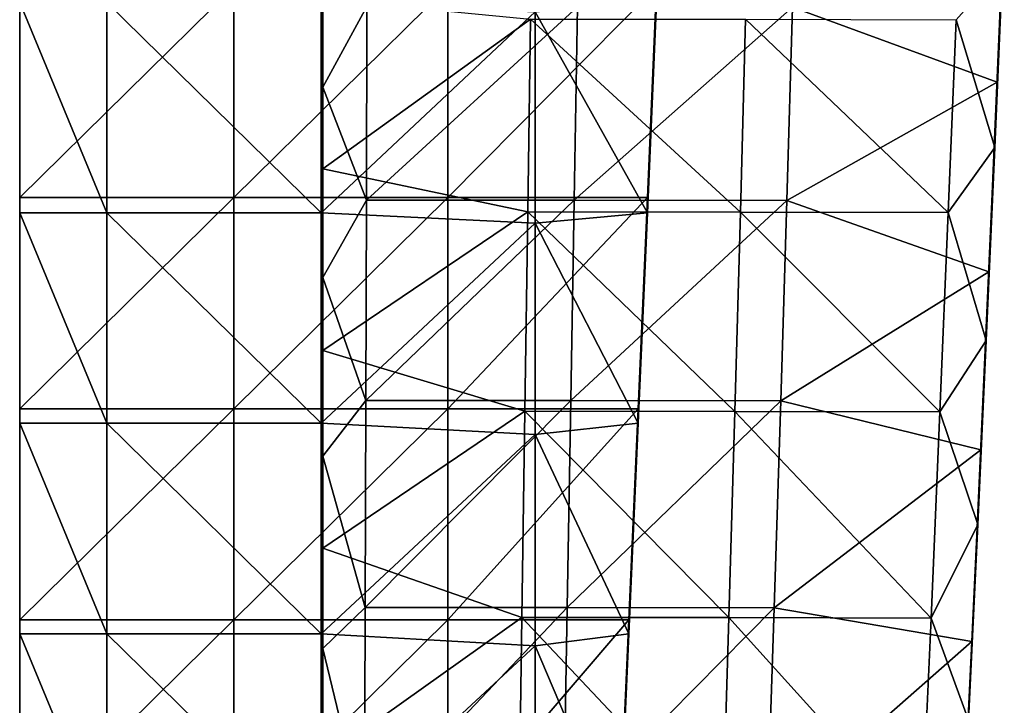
# Model space of a CAD drawing. Header units: millimetres. Extents: x -222 to 222, y 0 to 856.
# Tile 5 of 27: x -219 to -162, y 202 to 241. Entities that reach past the tile are written whole.
import ezdxf

# ---------------------------------------------------------------- set-up
doc = ezdxf.new("R2010")
doc.units = ezdxf.units.MM
doc.header["$LTSCALE"] = 65.185185
for name, color, linetype in [('41', 7, 'CONTINUOUS'), ('42', 7, 'CONTINUOUS'), ('43', 7, 'CONTINUOUS'), ('44', 7, 'CONTINUOUS'), ('47', 7, 'CONTINUOUS'), ('48', 7, 'CONTINUOUS'), ('49', 7, 'CONTINUOUS'), ('50', 7, 'CONTINUOUS')]:
    doc.layers.add(name, color=color, linetype=linetype)

msp = doc.modelspace()

# ---------------------------------------------------------------- linework, layer by layer
at = {"layer": '41', "linetype": 'Continuous'}
for points in [[(-162.128, 244.106, -452.631), (-162.57, 233.752, -453.653), (-164.795, 241.105, -452.923), (-162.128, 244.106, -452.631)], [(-201.25, 242.302, -452.811), (-189.302, 241.139, -452.924), (-201.25, 232.526, -453.783), (-201.25, 242.302, -452.811)], [(-189.302, 241.139, -452.924), (-189.453, 230.05, -454.036), (-201.25, 232.526, -453.783), (-189.302, 241.139, -452.924)], [(-189.302, 241.139, -452.924), (-177.207, 230.037, -454.035), (-189.453, 230.05, -454.036), (-189.302, 241.139, -452.924)], [(-176.91, 241.126, -452.923), (-177.207, 230.037, -454.035), (-189.302, 241.139, -452.924), (-176.91, 241.126, -452.923)], [(-176.91, 241.126, -452.923), (-165.241, 230.015, -454.035), (-177.207, 230.037, -454.035), (-176.91, 241.126, -452.923)], [(-164.795, 241.105, -452.923), (-165.241, 230.015, -454.035), (-176.91, 241.126, -452.923), (-164.795, 241.105, -452.923)], [(-164.795, 241.105, -452.923), (-162.57, 233.752, -453.653), (-165.241, 230.015, -454.035), (-164.795, 241.105, -452.923)], [(-162.57, 233.752, -453.653), (-163.063, 222.646, -454.804), (-165.241, 230.015, -454.035), (-162.57, 233.752, -453.653)], [(-201.25, 232.526, -453.783), (-189.453, 230.05, -454.036), (-201.25, 222.069, -454.871), (-201.25, 232.526, -453.783)], [(-189.453, 230.05, -454.036), (-189.614, 218.573, -455.245), (-201.25, 222.069, -454.871), (-189.453, 230.05, -454.036)], [(-189.453, 230.05, -454.036), (-177.527, 218.56, -455.244), (-189.614, 218.573, -455.245), (-189.453, 230.05, -454.036)], [(-177.207, 230.037, -454.035), (-177.527, 218.56, -455.244), (-189.453, 230.05, -454.036), (-177.207, 230.037, -454.035)], [(-177.207, 230.037, -454.035), (-165.721, 218.538, -455.243), (-177.527, 218.56, -455.244), (-177.207, 230.037, -454.035)], [(-165.241, 230.015, -454.035), (-165.721, 218.538, -455.243), (-177.207, 230.037, -454.035), (-165.241, 230.015, -454.035)], [(-165.241, 230.015, -454.035), (-163.063, 222.646, -454.804), (-165.721, 218.538, -455.243), (-165.241, 230.015, -454.035)], [(-163.063, 222.646, -454.804), (-163.548, 212.06, -455.949), (-165.721, 218.538, -455.243), (-163.063, 222.646, -454.804)], [(-201.25, 222.069, -454.871), (-189.614, 218.573, -455.245), (-201.25, 210.691, -456.107), (-201.25, 222.069, -454.871)], [(-189.614, 218.573, -455.245), (-189.784, 206.71, -456.55), (-201.25, 210.691, -456.107), (-189.614, 218.573, -455.245)], [(-189.614, 218.573, -455.245), (-177.87, 206.697, -456.55), (-189.784, 206.71, -456.55), (-189.614, 218.573, -455.245)], [(-177.527, 218.56, -455.244), (-177.87, 206.697, -456.55), (-189.614, 218.573, -455.245), (-177.527, 218.56, -455.244)], [(-177.527, 218.56, -455.244), (-166.235, 206.675, -456.549), (-177.87, 206.697, -456.55), (-177.527, 218.56, -455.244)], [(-165.721, 218.538, -455.243), (-166.235, 206.675, -456.549), (-177.527, 218.56, -455.244), (-165.721, 218.538, -455.243)], [(-165.721, 218.538, -455.243), (-163.548, 212.06, -455.949), (-166.235, 206.675, -456.549), (-165.721, 218.538, -455.243)], [(-163.548, 212.06, -455.949), (-164.081, 200.789, -457.216), (-166.235, 206.675, -456.549), (-163.548, 212.06, -455.949)], [(-201.25, 210.691, -456.107), (-189.784, 206.71, -456.55), (-201.25, 198.548, -457.48), (-201.25, 210.691, -456.107)], [(-189.784, 206.71, -456.55), (-189.964, 194.46, -457.953), (-201.25, 198.548, -457.48), (-189.784, 206.71, -456.55)], [(-189.784, 206.71, -456.55), (-178.236, 194.447, -457.952), (-189.964, 194.46, -457.953), (-189.784, 206.71, -456.55)], [(-177.87, 206.697, -456.55), (-178.236, 194.447, -457.952), (-189.784, 206.71, -456.55), (-177.87, 206.697, -456.55)], [(-177.87, 206.697, -456.55), (-166.783, 194.426, -457.952), (-178.236, 194.447, -457.952), (-177.87, 206.697, -456.55)], [(-166.235, 206.675, -456.549), (-166.783, 194.426, -457.952), (-177.87, 206.697, -456.55), (-166.235, 206.675, -456.549)], [(-166.235, 206.675, -456.549), (-164.081, 200.789, -457.216), (-166.783, 194.426, -457.952), (-166.235, 206.675, -456.549)]]:
    msp.add_3dface(points, dxfattribs=at)
at = {"layer": '42', "linetype": 'Continuous'}
for points in [[(-162.018, 247.469, -413.154), (-162.438, 237.506, -414.538), (-162.254, 241.77, -416.457), (-162.018, 247.469, -413.154)], [(-162.57, 233.752, -453.653), (-162.128, 244.106, -452.631), (-162.254, 241.324, -440.968), (-162.57, 233.752, -453.653)], [(-162.254, 241.77, -416.457), (-162.438, 237.506, -414.538), (-162.734, 230.636, -418.015), (-162.254, 241.77, -416.457)], [(-162.254, 241.77, -416.457), (-162.734, 230.636, -418.015), (-162.254, 241.556, -428.578), (-162.254, 241.77, -416.457)], [(-162.254, 241.556, -428.578), (-162.734, 230.636, -418.015), (-162.734, 230.436, -429.987), (-162.254, 241.556, -428.578)], [(-162.254, 241.556, -428.578), (-162.734, 230.436, -429.987), (-162.254, 241.324, -440.968), (-162.254, 241.556, -428.578)], [(-162.57, 233.752, -453.653), (-162.254, 241.324, -440.968), (-162.734, 230.22, -442.231), (-162.57, 233.752, -453.653)], [(-162.254, 241.324, -440.968), (-162.734, 230.436, -429.987), (-162.734, 230.22, -442.231), (-162.254, 241.324, -440.968)], [(-162.438, 237.506, -414.538), (-162.915, 226.596, -416.124), (-162.734, 230.636, -418.015), (-162.438, 237.506, -414.538)], [(-163.063, 222.646, -454.804), (-162.57, 233.752, -453.653), (-162.734, 230.22, -442.231), (-163.063, 222.646, -454.804)], [(-162.734, 230.636, -418.015), (-162.915, 226.596, -416.124), (-163.25, 219.116, -419.703), (-162.734, 230.636, -418.015)], [(-162.734, 230.636, -418.015), (-163.25, 219.116, -419.703), (-162.734, 230.436, -429.987), (-162.734, 230.636, -418.015)], [(-162.734, 230.436, -429.987), (-163.25, 219.116, -419.703), (-163.25, 218.931, -431.515), (-162.734, 230.436, -429.987)], [(-162.734, 230.436, -429.987), (-163.25, 218.931, -431.515), (-162.734, 230.22, -442.231), (-162.734, 230.436, -429.987)], [(-163.063, 222.646, -454.804), (-162.734, 230.22, -442.231), (-163.25, 218.729, -443.601), (-163.063, 222.646, -454.804)], [(-162.734, 230.22, -442.231), (-163.25, 218.931, -431.515), (-163.25, 218.729, -443.601), (-162.734, 230.22, -442.231)], [(-162.915, 226.596, -416.124), (-163.378, 216.358, -417.675), (-163.25, 219.116, -419.703), (-162.915, 226.596, -416.124)], [(-163.548, 212.06, -455.949), (-163.063, 222.646, -454.804), (-163.25, 218.729, -443.601), (-163.548, 212.06, -455.949)], [(-163.25, 219.116, -419.703), (-163.378, 216.358, -417.675), (-163.801, 207.21, -421.523), (-163.25, 219.116, -419.703)], [(-163.25, 219.116, -419.703), (-163.801, 207.21, -421.523), (-163.25, 218.931, -431.515), (-163.25, 219.116, -419.703)], [(-163.25, 218.931, -431.515), (-163.801, 207.21, -421.523), (-163.801, 207.039, -433.163), (-163.25, 218.931, -431.515)], [(-163.25, 218.931, -431.515), (-163.801, 207.039, -433.163), (-163.25, 218.729, -443.601), (-163.25, 218.931, -431.515)], [(-163.548, 212.06, -455.949), (-163.25, 218.729, -443.601), (-163.801, 206.851, -445.077), (-163.548, 212.06, -455.949)], [(-163.25, 218.729, -443.601), (-163.801, 207.039, -433.163), (-163.801, 206.851, -445.077), (-163.25, 218.729, -443.601)], [(-163.378, 216.358, -417.675), (-163.891, 205.325, -419.408), (-163.801, 207.21, -421.523), (-163.378, 216.358, -417.675)], [(-164.081, 200.789, -457.216), (-163.548, 212.06, -455.949), (-163.801, 206.851, -445.077), (-164.081, 200.789, -457.216)], [(-163.801, 207.21, -421.523), (-163.891, 205.325, -419.408), (-164.388, 194.917, -423.473), (-163.801, 207.21, -421.523)], [(-163.801, 207.21, -421.523), (-164.388, 194.917, -423.473), (-163.801, 207.039, -433.163), (-163.801, 207.21, -421.523)], [(-163.801, 207.039, -433.163), (-164.388, 194.917, -423.473), (-164.388, 194.761, -434.932), (-163.801, 207.039, -433.163)], [(-163.801, 207.039, -433.163), (-164.388, 194.761, -434.932), (-163.801, 206.851, -445.077), (-163.801, 207.039, -433.163)], [(-164.081, 200.789, -457.216), (-163.801, 206.851, -445.077), (-164.388, 194.587, -446.659), (-164.081, 200.789, -457.216)], [(-163.801, 206.851, -445.077), (-164.388, 194.761, -434.932), (-164.388, 194.587, -446.659), (-163.801, 206.851, -445.077)], [(-163.891, 205.325, -419.408), (-164.465, 193.362, -421.352), (-164.388, 194.917, -423.473), (-163.891, 205.325, -419.408)]]:
    msp.add_3dface(points, dxfattribs=at)
at = {"layer": '43', "linetype": 'Continuous'}
for points in [[(-201.25, 247.22, -413.195), (-201.25, 237.215, -414.587), (-198.707, 241.856, -413.933), (-201.25, 247.22, -413.195)], [(-162.438, 237.506, -414.538), (-162.018, 247.469, -413.154), (-174.203, 241.835, -413.932), (-162.438, 237.506, -414.538)], [(-198.707, 241.856, -413.933), (-201.25, 237.215, -414.587), (-198.741, 230.719, -415.524), (-198.707, 241.856, -413.933)], [(-198.707, 241.856, -413.933), (-198.741, 230.719, -415.524), (-186.595, 241.85, -413.933), (-198.707, 241.856, -413.933)], [(-186.595, 241.85, -413.933), (-198.741, 230.719, -415.524), (-186.778, 230.713, -415.524), (-186.595, 241.85, -413.933)], [(-186.595, 241.85, -413.933), (-186.778, 230.713, -415.524), (-174.203, 241.835, -413.932), (-186.595, 241.85, -413.933)], [(-174.203, 241.835, -413.932), (-186.778, 230.713, -415.524), (-174.532, 230.698, -415.524), (-174.203, 241.835, -413.932)], [(-162.438, 237.506, -414.538), (-174.203, 241.835, -413.932), (-174.532, 230.698, -415.524), (-162.438, 237.506, -414.538)], [(-162.915, 226.596, -416.124), (-162.438, 237.506, -414.538), (-174.532, 230.698, -415.524), (-162.915, 226.596, -416.124)], [(-201.25, 237.215, -414.587), (-201.25, 226.266, -416.181), (-198.741, 230.719, -415.524), (-201.25, 237.215, -414.587)], [(-198.741, 230.719, -415.524), (-201.25, 226.266, -416.181), (-198.776, 219.196, -417.248), (-198.741, 230.719, -415.524)], [(-198.741, 230.719, -415.524), (-198.776, 219.196, -417.248), (-186.778, 230.713, -415.524), (-198.741, 230.719, -415.524)], [(-186.778, 230.713, -415.524), (-198.776, 219.196, -417.248), (-186.974, 219.19, -417.248), (-186.778, 230.713, -415.524)], [(-186.778, 230.713, -415.524), (-186.974, 219.19, -417.248), (-174.532, 230.698, -415.524), (-186.778, 230.713, -415.524)], [(-174.532, 230.698, -415.524), (-186.974, 219.19, -417.248), (-174.887, 219.175, -417.247), (-174.532, 230.698, -415.524)], [(-162.915, 226.596, -416.124), (-174.532, 230.698, -415.524), (-174.887, 219.175, -417.247), (-162.915, 226.596, -416.124)], [(-201.25, 226.266, -416.181), (-201.25, 215.996, -417.739), (-198.776, 219.196, -417.248), (-201.25, 226.266, -416.181)], [(-163.378, 216.358, -417.675), (-162.915, 226.596, -416.124), (-174.887, 219.175, -417.247), (-163.378, 216.358, -417.675)], [(-198.776, 219.196, -417.248), (-201.25, 215.996, -417.739), (-198.813, 207.286, -419.104), (-198.776, 219.196, -417.248)], [(-198.776, 219.196, -417.248), (-198.813, 207.286, -419.104), (-186.974, 219.19, -417.248), (-198.776, 219.196, -417.248)], [(-186.974, 219.19, -417.248), (-198.813, 207.286, -419.104), (-187.182, 207.28, -419.104), (-186.974, 219.19, -417.248)], [(-186.974, 219.19, -417.248), (-187.182, 207.28, -419.104), (-174.887, 219.175, -417.247), (-186.974, 219.19, -417.248)], [(-174.887, 219.175, -417.247), (-187.182, 207.28, -419.104), (-175.268, 207.265, -419.103), (-174.887, 219.175, -417.247)], [(-163.378, 216.358, -417.675), (-174.887, 219.175, -417.247), (-175.268, 207.265, -419.103), (-163.378, 216.358, -417.675)], [(-201.25, 215.996, -417.739), (-201.25, 204.93, -419.48), (-198.813, 207.286, -419.104), (-201.25, 215.996, -417.739)], [(-163.891, 205.325, -419.408), (-163.378, 216.358, -417.675), (-175.268, 207.265, -419.103), (-163.891, 205.325, -419.408)], [(-198.813, 207.286, -419.104), (-201.25, 204.93, -419.48), (-198.851, 194.991, -421.093), (-198.813, 207.286, -419.104)], [(-198.813, 207.286, -419.104), (-198.851, 194.991, -421.093), (-187.182, 207.28, -419.104), (-198.813, 207.286, -419.104)], [(-187.182, 207.28, -419.104), (-198.851, 194.991, -421.093), (-187.403, 194.985, -421.092), (-187.182, 207.28, -419.104)], [(-187.182, 207.28, -419.104), (-187.403, 194.985, -421.092), (-175.268, 207.265, -419.103), (-187.182, 207.28, -419.104)], [(-175.268, 207.265, -419.103), (-187.403, 194.985, -421.092), (-175.674, 194.97, -421.092), (-175.268, 207.265, -419.103)], [(-163.891, 205.325, -419.408), (-175.268, 207.265, -419.103), (-175.674, 194.97, -421.092), (-163.891, 205.325, -419.408)], [(-164.465, 193.362, -421.352), (-163.891, 205.325, -419.408), (-175.674, 194.97, -421.092), (-164.465, 193.362, -421.352)], [(-201.25, 204.93, -419.48), (-201.25, 192.934, -421.432), (-198.851, 194.991, -421.093), (-201.25, 204.93, -419.48)]]:
    msp.add_3dface(points, dxfattribs=at)
at = {"layer": '44', "linetype": 'Continuous'}
for points in [[(-201.25, 237.215, -414.587), (-201.25, 247.22, -413.195), (-201.25, 241.649, -425.892), (-201.25, 237.215, -414.587)], [(-201.25, 242.302, -452.811), (-201.25, 232.526, -453.783), (-201.25, 241.191, -450.4), (-201.25, 242.302, -452.811)], [(-201.25, 237.215, -414.587), (-201.25, 241.649, -425.892), (-201.25, 230.527, -427.332), (-201.25, 237.215, -414.587)], [(-201.25, 241.419, -438.282), (-201.25, 230.312, -439.577), (-201.25, 241.649, -425.892), (-201.25, 241.419, -438.282)], [(-201.25, 241.649, -425.892), (-201.25, 230.312, -439.577), (-201.25, 230.527, -427.332), (-201.25, 241.649, -425.892)], [(-201.25, 241.191, -450.4), (-201.25, 230.098, -451.545), (-201.25, 241.419, -438.282), (-201.25, 241.191, -450.4)], [(-201.25, 241.419, -438.282), (-201.25, 230.098, -451.545), (-201.25, 230.312, -439.577), (-201.25, 241.419, -438.282)], [(-201.25, 241.191, -450.4), (-201.25, 232.526, -453.783), (-201.25, 230.098, -451.545), (-201.25, 241.191, -450.4)], [(-201.25, 226.266, -416.181), (-201.25, 237.215, -414.587), (-201.25, 230.527, -427.332), (-201.25, 226.266, -416.181)], [(-201.25, 232.526, -453.783), (-201.25, 222.069, -454.871), (-201.25, 230.098, -451.545), (-201.25, 232.526, -453.783)], [(-201.25, 226.266, -416.181), (-201.25, 230.527, -427.332), (-201.25, 219.019, -428.895), (-201.25, 226.266, -416.181)], [(-201.25, 230.312, -439.577), (-201.25, 218.818, -440.981), (-201.25, 230.527, -427.332), (-201.25, 230.312, -439.577)], [(-201.25, 230.527, -427.332), (-201.25, 218.818, -440.981), (-201.25, 219.019, -428.895), (-201.25, 230.527, -427.332)], [(-201.25, 230.098, -451.545), (-201.25, 218.619, -452.789), (-201.25, 230.312, -439.577), (-201.25, 230.098, -451.545)], [(-201.25, 230.312, -439.577), (-201.25, 218.619, -452.789), (-201.25, 218.818, -440.981), (-201.25, 230.312, -439.577)], [(-201.25, 230.098, -451.545), (-201.25, 222.069, -454.871), (-201.25, 218.619, -452.789), (-201.25, 230.098, -451.545)], [(-201.25, 215.996, -417.739), (-201.25, 226.266, -416.181), (-201.25, 219.019, -428.895), (-201.25, 215.996, -417.739)], [(-201.25, 222.069, -454.871), (-201.25, 210.691, -456.107), (-201.25, 218.619, -452.789), (-201.25, 222.069, -454.871)], [(-201.25, 215.996, -417.739), (-201.25, 219.019, -428.895), (-201.25, 207.123, -430.581), (-201.25, 215.996, -417.739)], [(-201.25, 218.818, -440.981), (-201.25, 206.937, -442.495), (-201.25, 219.019, -428.895), (-201.25, 218.818, -440.981)], [(-201.25, 219.019, -428.895), (-201.25, 206.937, -442.495), (-201.25, 207.123, -430.581), (-201.25, 219.019, -428.895)], [(-201.25, 218.619, -452.789), (-201.25, 206.752, -454.132), (-201.25, 218.818, -440.981), (-201.25, 218.619, -452.789)], [(-201.25, 218.818, -440.981), (-201.25, 206.752, -454.132), (-201.25, 206.937, -442.495), (-201.25, 218.818, -440.981)], [(-201.25, 218.619, -452.789), (-201.25, 210.691, -456.107), (-201.25, 206.752, -454.132), (-201.25, 218.619, -452.789)], [(-201.25, 204.93, -419.48), (-201.25, 215.996, -417.739), (-201.25, 207.123, -430.581), (-201.25, 204.93, -419.48)], [(-201.25, 210.691, -456.107), (-201.25, 198.548, -457.48), (-201.25, 206.752, -454.132), (-201.25, 210.691, -456.107)], [(-201.25, 204.93, -419.48), (-201.25, 207.123, -430.581), (-201.25, 194.842, -432.39), (-201.25, 204.93, -419.48)], [(-201.25, 206.937, -442.495), (-201.25, 194.67, -444.118), (-201.25, 207.123, -430.581), (-201.25, 206.937, -442.495)], [(-201.25, 207.123, -430.581), (-201.25, 194.67, -444.118), (-201.25, 194.842, -432.39), (-201.25, 207.123, -430.581)], [(-201.25, 206.752, -454.132), (-201.25, 194.499, -455.572), (-201.25, 206.937, -442.495), (-201.25, 206.752, -454.132)], [(-201.25, 206.937, -442.495), (-201.25, 194.499, -455.572), (-201.25, 194.67, -444.118), (-201.25, 206.937, -442.495)], [(-201.25, 206.752, -454.132), (-201.25, 198.548, -457.48), (-201.25, 194.499, -455.572), (-201.25, 206.752, -454.132)], [(-201.25, 192.934, -421.432), (-201.25, 204.93, -419.48), (-201.25, 194.842, -432.39), (-201.25, 192.934, -421.432)]]:
    msp.add_3dface(points, dxfattribs=at)
at = {"layer": '47', "linetype": 'Continuous'}
for points in [[(-218.7, 243.02, -14.092), (-218.7, 230.869, -14.092), (-206.379, 243.02, -14.092), (-218.7, 243.02, -14.092)], [(-206.379, 243.02, -14.092), (-218.7, 230.869, -14.092), (-206.379, 230.869, -14.092), (-206.379, 243.02, -14.092)], [(-206.379, 243.02, -14.092), (-206.379, 230.869, -14.092), (-194.046, 243.02, -14.092), (-206.379, 243.02, -14.092)], [(-194.046, 243.02, -14.092), (-206.379, 230.869, -14.092), (-194.046, 230.869, -14.092), (-194.046, 243.02, -14.092)], [(-194.046, 243.02, -14.092), (-194.046, 230.869, -14.092), (-182.033, 243.02, -14.092), (-194.046, 243.02, -14.092)], [(-182.033, 243.02, -14.092), (-194.046, 230.869, -14.092), (-182.567, 230.869, -14.092), (-182.033, 243.02, -14.092)], [(-218.7, 230.869, -14.092), (-218.7, 218.718, -14.092), (-206.379, 230.869, -14.092), (-218.7, 230.869, -14.092)], [(-206.379, 230.869, -14.092), (-218.7, 218.718, -14.092), (-206.379, 218.718, -14.092), (-206.379, 230.869, -14.092)], [(-206.379, 230.869, -14.092), (-206.379, 218.718, -14.092), (-194.046, 230.869, -14.092), (-206.379, 230.869, -14.092)], [(-194.046, 230.869, -14.092), (-206.379, 218.718, -14.092), (-194.046, 218.718, -14.092), (-194.046, 230.869, -14.092)], [(-194.046, 230.869, -14.092), (-194.046, 218.718, -14.092), (-182.567, 230.869, -14.092), (-194.046, 230.869, -14.092)], [(-182.567, 230.869, -14.092), (-194.046, 218.718, -14.092), (-183.1, 218.718, -14.092), (-182.567, 230.869, -14.092)], [(-218.7, 218.718, -14.092), (-218.7, 206.567, -14.092), (-206.379, 218.718, -14.092), (-218.7, 218.718, -14.092)], [(-206.379, 218.718, -14.092), (-218.7, 206.567, -14.092), (-206.379, 206.567, -14.092), (-206.379, 218.718, -14.092)], [(-206.379, 218.718, -14.092), (-206.379, 206.567, -14.092), (-194.046, 218.718, -14.092), (-206.379, 218.718, -14.092)], [(-194.046, 218.718, -14.092), (-206.379, 206.567, -14.092), (-194.046, 206.567, -14.092), (-194.046, 218.718, -14.092)], [(-194.046, 218.718, -14.092), (-194.046, 206.567, -14.092), (-183.1, 218.718, -14.092), (-194.046, 218.718, -14.092)], [(-183.1, 218.718, -14.092), (-194.046, 206.567, -14.092), (-183.633, 206.567, -14.092), (-183.1, 218.718, -14.092)], [(-218.7, 206.567, -14.092), (-218.7, 194.416, -14.092), (-206.379, 206.567, -14.092), (-218.7, 206.567, -14.092)], [(-206.379, 206.567, -14.092), (-218.7, 194.416, -14.092), (-206.379, 194.416, -14.092), (-206.379, 206.567, -14.092)], [(-206.379, 206.567, -14.092), (-206.379, 194.416, -14.092), (-194.046, 206.567, -14.092), (-206.379, 206.567, -14.092)], [(-194.046, 206.567, -14.092), (-206.379, 194.416, -14.092), (-194.046, 194.416, -14.092), (-194.046, 206.567, -14.092)], [(-194.046, 206.567, -14.092), (-194.046, 194.416, -14.092), (-183.633, 206.567, -14.092), (-194.046, 206.567, -14.092)], [(-183.633, 206.567, -14.092), (-194.046, 194.416, -14.092), (-184.167, 194.416, -14.092), (-183.633, 206.567, -14.092)]]:
    msp.add_3dface(points, dxfattribs=at)
at = {"layer": '48', "linetype": 'Continuous'}
for points in [[(-182.033, 243.02, -14.092), (-182.567, 230.869, -14.092), (-182.033, 242.682, -27.375), (-182.033, 243.02, -14.092)], [(-182.033, 242.682, -27.375), (-182.567, 230.869, -14.092), (-182.567, 230.548, -27.182), (-182.033, 242.682, -27.375)], [(-182.033, 242.682, -27.375), (-182.567, 230.548, -27.182), (-182.033, 242.344, -40.672), (-182.033, 242.682, -27.375)], [(-182.033, 242.344, -40.672), (-182.567, 230.548, -27.182), (-182.567, 230.227, -40.286), (-182.033, 242.344, -40.672)], [(-182.033, 242.344, -40.672), (-182.567, 230.227, -40.286), (-182.033, 242.087, -50.743), (-182.033, 242.344, -40.672)], [(-182.033, 242.087, -50.743), (-182.567, 230.227, -40.286), (-182.567, 229.983, -50.211), (-182.033, 242.087, -50.743)], [(-182.567, 230.869, -14.092), (-183.1, 218.718, -14.092), (-182.567, 230.548, -27.182), (-182.567, 230.869, -14.092)], [(-182.567, 230.548, -27.182), (-183.1, 218.718, -14.092), (-183.1, 218.414, -26.989), (-182.567, 230.548, -27.182)], [(-182.567, 230.548, -27.182), (-183.1, 218.414, -26.989), (-182.567, 230.227, -40.286), (-182.567, 230.548, -27.182)], [(-182.567, 230.227, -40.286), (-183.1, 218.414, -26.989), (-183.1, 218.109, -39.899), (-182.567, 230.227, -40.286)], [(-182.567, 230.227, -40.286), (-183.1, 218.109, -39.899), (-182.567, 229.983, -50.211), (-182.567, 230.227, -40.286)], [(-182.567, 229.983, -50.211), (-183.1, 218.109, -39.899), (-183.1, 217.879, -49.678), (-182.567, 229.983, -50.211)], [(-183.1, 218.718, -14.092), (-183.633, 206.567, -14.092), (-183.1, 218.414, -26.989), (-183.1, 218.718, -14.092)], [(-183.1, 218.414, -26.989), (-183.633, 206.567, -14.092), (-183.633, 206.28, -26.796), (-183.1, 218.414, -26.989)], [(-183.1, 218.414, -26.989), (-183.633, 206.28, -26.796), (-183.1, 218.109, -39.899), (-183.1, 218.414, -26.989)], [(-183.1, 218.109, -39.899), (-183.633, 206.28, -26.796), (-183.633, 205.992, -39.513), (-183.1, 218.109, -39.899)], [(-183.1, 218.109, -39.899), (-183.633, 205.992, -39.513), (-183.1, 217.879, -49.678), (-183.1, 218.109, -39.899)], [(-183.1, 217.879, -49.678), (-183.633, 205.992, -39.513), (-183.633, 205.774, -49.146), (-183.1, 217.879, -49.678)], [(-183.633, 206.567, -14.092), (-184.167, 194.416, -14.092), (-183.633, 206.28, -26.796), (-183.633, 206.567, -14.092)], [(-183.633, 206.28, -26.796), (-184.167, 194.416, -14.092), (-184.167, 194.146, -26.603), (-183.633, 206.28, -26.796)], [(-183.633, 206.28, -26.796), (-184.167, 194.146, -26.603), (-183.633, 205.992, -39.513), (-183.633, 206.28, -26.796)], [(-183.633, 205.992, -39.513), (-184.167, 194.146, -26.603), (-184.167, 193.875, -39.127), (-183.633, 205.992, -39.513)], [(-183.633, 205.992, -39.513), (-184.167, 193.875, -39.127), (-183.633, 205.774, -49.146), (-183.633, 205.992, -39.513)], [(-183.633, 205.774, -49.146), (-184.167, 193.875, -39.127), (-184.167, 193.67, -48.613), (-183.633, 205.774, -49.146)]]:
    msp.add_3dface(points, dxfattribs=at)
at = {"layer": '49', "linetype": 'Continuous'}
for points in [[(-213.687, 242.087, -50.743), (-213.687, 229.983, -50.211), (-218.7, 242.087, -50.743), (-213.687, 242.087, -50.743)], [(-218.7, 242.087, -50.743), (-213.687, 229.983, -50.211), (-218.7, 229.983, -50.211), (-218.7, 242.087, -50.743)], [(-201.354, 242.087, -50.743), (-201.354, 229.983, -50.211), (-213.687, 242.087, -50.743), (-201.354, 242.087, -50.743)], [(-213.687, 242.087, -50.743), (-201.354, 229.983, -50.211), (-213.687, 229.983, -50.211), (-213.687, 242.087, -50.743)], [(-201.354, 242.087, -50.743), (-189.021, 241.553, -50.72), (-201.354, 229.983, -50.211), (-201.354, 242.087, -50.743)], [(-182.033, 242.087, -50.743), (-182.567, 229.983, -50.211), (-189.021, 241.553, -50.72), (-182.033, 242.087, -50.743)], [(-189.021, 241.553, -50.72), (-189.021, 229.395, -50.185), (-201.354, 229.983, -50.211), (-189.021, 241.553, -50.72)], [(-182.567, 229.983, -50.211), (-189.021, 229.395, -50.185), (-189.021, 241.553, -50.72), (-182.567, 229.983, -50.211)], [(-213.687, 229.983, -50.211), (-213.687, 217.879, -49.678), (-218.7, 229.983, -50.211), (-213.687, 229.983, -50.211)], [(-218.7, 229.983, -50.211), (-213.687, 217.879, -49.678), (-218.7, 217.879, -49.678), (-218.7, 229.983, -50.211)], [(-201.354, 229.983, -50.211), (-201.354, 217.879, -49.678), (-213.687, 229.983, -50.211), (-201.354, 229.983, -50.211)], [(-213.687, 229.983, -50.211), (-201.354, 217.879, -49.678), (-213.687, 217.879, -49.678), (-213.687, 229.983, -50.211)], [(-201.354, 229.983, -50.211), (-189.021, 229.395, -50.185), (-201.354, 217.879, -49.678), (-201.354, 229.983, -50.211)], [(-182.567, 229.983, -50.211), (-183.1, 217.879, -49.678), (-189.021, 229.395, -50.185), (-182.567, 229.983, -50.211)], [(-189.021, 229.395, -50.185), (-189.021, 217.237, -49.65), (-201.354, 217.879, -49.678), (-189.021, 229.395, -50.185)], [(-183.1, 217.879, -49.678), (-189.021, 217.237, -49.65), (-189.021, 229.395, -50.185), (-183.1, 217.879, -49.678)], [(-213.687, 217.879, -49.678), (-213.687, 205.774, -49.146), (-218.7, 217.879, -49.678), (-213.687, 217.879, -49.678)], [(-218.7, 217.879, -49.678), (-213.687, 205.774, -49.146), (-218.7, 205.774, -49.146), (-218.7, 217.879, -49.678)], [(-201.354, 217.879, -49.678), (-201.354, 205.774, -49.146), (-213.687, 217.879, -49.678), (-201.354, 217.879, -49.678)], [(-213.687, 217.879, -49.678), (-201.354, 205.774, -49.146), (-213.687, 205.774, -49.146), (-213.687, 217.879, -49.678)], [(-201.354, 217.879, -49.678), (-189.021, 217.237, -49.65), (-201.354, 205.774, -49.146), (-201.354, 217.879, -49.678)], [(-183.1, 217.879, -49.678), (-183.633, 205.774, -49.146), (-189.021, 217.237, -49.65), (-183.1, 217.879, -49.678)], [(-189.021, 217.237, -49.65), (-189.021, 205.08, -49.115), (-201.354, 205.774, -49.146), (-189.021, 217.237, -49.65)], [(-183.633, 205.774, -49.146), (-189.021, 205.08, -49.115), (-189.021, 217.237, -49.65), (-183.633, 205.774, -49.146)], [(-213.687, 205.774, -49.146), (-213.687, 193.67, -48.613), (-218.7, 205.774, -49.146), (-213.687, 205.774, -49.146)], [(-218.7, 205.774, -49.146), (-213.687, 193.67, -48.613), (-218.7, 193.67, -48.613), (-218.7, 205.774, -49.146)], [(-201.354, 205.774, -49.146), (-201.354, 193.67, -48.613), (-213.687, 205.774, -49.146), (-201.354, 205.774, -49.146)], [(-213.687, 205.774, -49.146), (-201.354, 193.67, -48.613), (-213.687, 193.67, -48.613), (-213.687, 205.774, -49.146)], [(-201.354, 205.774, -49.146), (-189.021, 205.08, -49.115), (-201.354, 193.67, -48.613), (-201.354, 205.774, -49.146)], [(-183.633, 205.774, -49.146), (-184.167, 193.67, -48.613), (-189.021, 205.08, -49.115), (-183.633, 205.774, -49.146)], [(-189.021, 205.08, -49.115), (-189.021, 192.922, -48.58), (-201.354, 193.67, -48.613), (-189.021, 205.08, -49.115)], [(-184.167, 193.67, -48.613), (-189.021, 192.922, -48.58), (-189.021, 205.08, -49.115), (-184.167, 193.67, -48.613)]]:
    msp.add_3dface(points, dxfattribs=at)
at = {"layer": '50', "linetype": 'Continuous'}
for points in [[(-218.7, 230.869, -14.092), (-218.7, 243.02, -14.092), (-218.7, 242.909, -19.082), (-218.7, 230.869, -14.092)], [(-218.7, 230.869, -14.092), (-218.7, 242.909, -19.082), (-218.7, 230.764, -19.082), (-218.7, 230.869, -14.092)], [(-218.7, 242.909, -19.082), (-218.7, 242.635, -31.415), (-218.7, 230.764, -19.082), (-218.7, 242.909, -19.082)], [(-218.7, 242.635, -31.415), (-218.7, 241.608, -43.748), (-218.7, 230.503, -31.415), (-218.7, 242.635, -31.415)], [(-218.7, 242.635, -31.415), (-218.7, 230.503, -31.415), (-218.7, 230.764, -19.082), (-218.7, 242.635, -31.415)], [(-218.7, 242.087, -50.743), (-218.7, 229.983, -50.211), (-218.7, 241.608, -43.748), (-218.7, 242.087, -50.743)], [(-218.7, 229.983, -50.211), (-218.7, 229.414, -43.748), (-218.7, 241.608, -43.748), (-218.7, 229.983, -50.211)], [(-218.7, 241.608, -43.748), (-218.7, 229.414, -43.748), (-218.7, 230.503, -31.415), (-218.7, 241.608, -43.748)], [(-218.7, 218.718, -14.092), (-218.7, 230.869, -14.092), (-218.7, 230.764, -19.082), (-218.7, 218.718, -14.092)], [(-218.7, 218.718, -14.092), (-218.7, 230.764, -19.082), (-218.7, 218.618, -19.082), (-218.7, 218.718, -14.092)], [(-218.7, 230.764, -19.082), (-218.7, 230.503, -31.415), (-218.7, 218.618, -19.082), (-218.7, 230.764, -19.082)], [(-218.7, 230.503, -31.415), (-218.7, 229.414, -43.748), (-218.7, 218.372, -31.415), (-218.7, 230.503, -31.415)], [(-218.7, 230.503, -31.415), (-218.7, 218.372, -31.415), (-218.7, 218.618, -19.082), (-218.7, 230.503, -31.415)], [(-218.7, 229.983, -50.211), (-218.7, 217.879, -49.678), (-218.7, 229.414, -43.748), (-218.7, 229.983, -50.211)], [(-218.7, 217.879, -49.678), (-218.7, 217.221, -43.748), (-218.7, 229.414, -43.748), (-218.7, 217.879, -49.678)], [(-218.7, 229.414, -43.748), (-218.7, 217.221, -43.748), (-218.7, 218.372, -31.415), (-218.7, 229.414, -43.748)], [(-218.7, 206.567, -14.092), (-218.7, 218.718, -14.092), (-218.7, 218.618, -19.082), (-218.7, 206.567, -14.092)], [(-218.7, 206.567, -14.092), (-218.7, 218.618, -19.082), (-218.7, 206.473, -19.082), (-218.7, 206.567, -14.092)], [(-218.7, 218.618, -19.082), (-218.7, 218.372, -31.415), (-218.7, 206.473, -19.082), (-218.7, 218.618, -19.082)], [(-218.7, 218.372, -31.415), (-218.7, 217.221, -43.748), (-218.7, 206.24, -31.415), (-218.7, 218.372, -31.415)], [(-218.7, 218.372, -31.415), (-218.7, 206.24, -31.415), (-218.7, 206.473, -19.082), (-218.7, 218.372, -31.415)], [(-218.7, 217.879, -49.678), (-218.7, 205.774, -49.146), (-218.7, 217.221, -43.748), (-218.7, 217.879, -49.678)], [(-218.7, 205.774, -49.146), (-218.7, 205.028, -43.748), (-218.7, 217.221, -43.748), (-218.7, 205.774, -49.146)], [(-218.7, 217.221, -43.748), (-218.7, 205.028, -43.748), (-218.7, 206.24, -31.415), (-218.7, 217.221, -43.748)], [(-218.7, 194.416, -14.092), (-218.7, 206.567, -14.092), (-218.7, 206.473, -19.082), (-218.7, 194.416, -14.092)], [(-218.7, 194.416, -14.092), (-218.7, 206.473, -19.082), (-218.7, 194.327, -19.082), (-218.7, 194.416, -14.092)], [(-218.7, 206.473, -19.082), (-218.7, 206.24, -31.415), (-218.7, 194.327, -19.082), (-218.7, 206.473, -19.082)], [(-218.7, 206.24, -31.415), (-218.7, 205.028, -43.748), (-218.7, 194.108, -31.415), (-218.7, 206.24, -31.415)], [(-218.7, 206.24, -31.415), (-218.7, 194.108, -31.415), (-218.7, 194.327, -19.082), (-218.7, 206.24, -31.415)], [(-218.7, 205.774, -49.146), (-218.7, 193.67, -48.613), (-218.7, 205.028, -43.748), (-218.7, 205.774, -49.146)], [(-218.7, 193.67, -48.613), (-218.7, 192.834, -43.748), (-218.7, 205.028, -43.748), (-218.7, 193.67, -48.613)], [(-218.7, 205.028, -43.748), (-218.7, 192.834, -43.748), (-218.7, 194.108, -31.415), (-218.7, 205.028, -43.748)]]:
    msp.add_3dface(points, dxfattribs=at)

doc.saveas('drawing.dxf')
